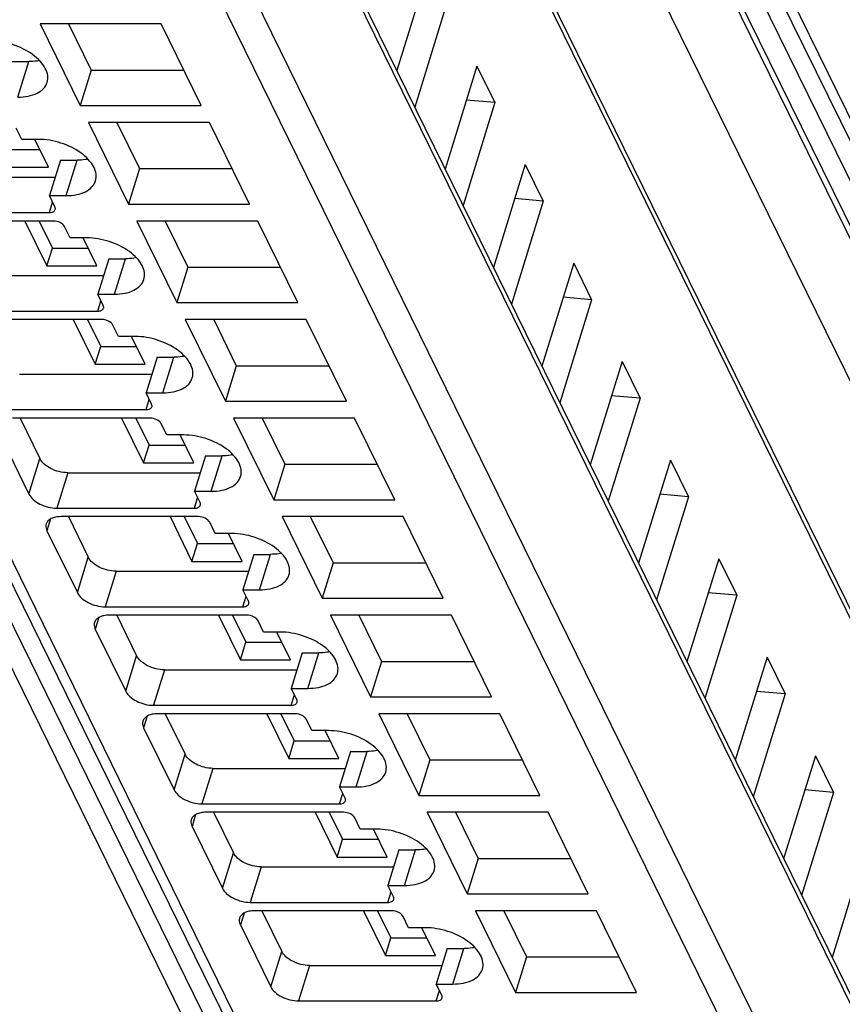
# Model space of a CAD drawing. Header units: millimetres. Extents: x 0 to 841, y 0 to 594.
# Tile 16 of 237: x 212 to 231, y 34 to 55. Entities that reach past the tile are written whole.
import ezdxf

# ---------------------------------------------------------------- set-up
doc = ezdxf.new("R2010")
doc.units = ezdxf.units.MM
doc.header["$LTSCALE"] = 46.255
doc.layers.get('0').update_dxf_attribs({"linetype": 'CONTINUOUS'})

msp = doc.modelspace()

# ---------------------------------------------------------------- linework, layer by layer
at = {"color": 9, "linetype": 'CONTINUOUS'}
for p, q in [((238.93525, 33.68029), (212.16349, 88.23541)), ((189.86742, 87.45865), (216.6392, 32.90348)), ((237.77419, 32.90348), (211.00241, 87.45865)), ((213.17026, 87.45865), (239.94204, 32.90348)), ((232.89319, 37.61283), (211.1132, 81.99579)), ((231.71737, 31.51324), (209.63234, 76.5178)), ((208.63647, 73.93864), (230.96553, 28.43679)), ((230.38397, 28.04512), (208.0549, 73.54697)), ((197.85866, 72.5524), (219.21159, 29.0397)), ((221.16151, 72.5524), (242.51444, 29.0397)), ((212.35089, 53.53113), (212.59295, 54.31446)), ((213.41853, 51.3555), (213.6606, 52.13883)), ((213.04892, 50.98253), (213.1201, 51.21287)), ((214.48618, 49.17986), (214.72825, 49.96319)), ((214.11657, 48.8069), (214.18775, 49.03723)), ((215.55383, 47.00423), (215.79589, 47.78756)), ((215.18421, 46.63126), (215.25539, 46.8616)), ((212.59931, 44.76643), (212.84137, 45.54976)), ((216.62147, 44.82859), (216.86354, 45.61192)), ((213.45443, 45.23895), (213.21236, 44.45563)), ((216.25186, 44.45563), (216.32304, 44.68596)), ((213.0759, 44.21734), (212.99586, 43.95834)), ((213.66695, 42.5908), (213.90902, 43.37413)), ((217.68912, 42.65296), (217.93119, 43.43629)), ((214.52207, 43.06332), (214.28001, 42.27999)), ((217.31951, 42.27999), (217.39069, 42.51033)), ((214.14355, 42.04171), (214.06351, 41.78271)), ((214.7346, 40.41516), (214.97667, 41.19849)), ((218.75677, 40.47732), (218.99883, 41.26065)), ((215.58972, 40.88769), (215.34765, 40.10436)), ((218.38715, 40.10436), (218.45833, 40.33469)), ((215.21119, 39.86607), (215.13116, 39.60707)), ((215.80225, 38.23953), (216.04431, 39.02286)), ((219.82441, 38.30169), (220.06648, 39.08502)), ((216.65737, 38.71205), (216.4153, 37.92872)), ((219.4548, 37.92872), (219.52598, 38.15906)), ((216.27884, 37.69044), (216.1988, 37.43144)), ((216.86989, 36.06389), (217.11196, 36.84722)), ((220.89206, 36.12605), (221.13412, 36.90938)), ((217.72501, 36.53642), (217.48295, 35.75309)), ((220.52245, 35.75309), (220.59363, 35.98343)), ((217.34649, 35.5148), (217.26645, 35.2558)), ((217.93754, 33.88826), (218.17961, 34.67159)), ((221.9597, 33.95042), (222.20177, 34.73375)), ((218.79266, 34.36078), (218.55059, 33.57745)), ((221.59009, 33.57745), (221.66127, 33.80779))]:
    msp.add_line(p, q, dxfattribs=at)
at = {"color": 7, "linetype": 'CONTINUOUS'}
for p, q in [((189.21175, 87.80143), (215.98354, 33.24627)), ((212.51459, 87.80143), (239.28638, 33.24627)), ((211.10154, 82.21606), (232.88153, 37.8331)), ((209.62091, 76.73367), (231.70594, 31.72911)), ((197.53083, 72.72379), (218.88376, 29.21109)), ((220.83367, 72.72379), (242.1866, 29.21109)), ((221.42155, 56.3938), (220.71858, 54.119)), ((221.8181, 55.58571), (221.11514, 53.3109)), ((212.84726, 55.14732), (213.73188, 53.34465)), ((215.51834, 55.14732), (212.84726, 55.14732)), ((213.47373, 55.14732), (213.97395, 54.12798)), ((216.40296, 53.34465), (215.51834, 55.14732)), ((212.22453, 54.31446), (212.59295, 54.31446)), ((213.97395, 54.12798), (213.73188, 53.34465)), ((213.97395, 54.12798), (216.01856, 54.12798)), ((222.4892, 54.21817), (221.78623, 51.94336)), ((222.4892, 54.21817), (222.88575, 53.41007)), ((213.73188, 53.34465), (216.40296, 53.34465)), ((222.88575, 53.41007), (222.18278, 51.13527)), ((222.88575, 53.41007), (222.2566, 53.46547)), ((212.44002, 52.59872), (212.31801, 52.84736)), ((213.91491, 52.97168), (214.79953, 51.16902)), ((216.58599, 52.97168), (213.91491, 52.97168)), ((214.54138, 52.97168), (215.0416, 51.95234)), ((217.47061, 51.16902), (216.58599, 52.97168)), ((212.80845, 52.59872), (212.44002, 52.59872)), ((213.03253, 51.98342), (212.73059, 52.59872)), ((212.04829, 52.37509), (212.84033, 52.37509)), ((211.92726, 51.98342), (213.03253, 51.98342)), ((213.29217, 52.13883), (213.05011, 51.3555)), ((213.29217, 52.13883), (213.6606, 52.13883)), ((223.55684, 52.04253), (222.85387, 49.76773)), ((223.55684, 52.04253), (223.9534, 51.23444)), ((210.25149, 51.76586), (213.17692, 51.76586)), ((215.0416, 51.95234), (214.79953, 51.16902)), ((215.0416, 51.95234), (217.08621, 51.95234)), ((213.17212, 51.10685), (213.05011, 51.3555)), ((213.05011, 51.3555), (213.41853, 51.3555)), ((214.79953, 51.16902), (217.47061, 51.16902)), ((223.9534, 51.23444), (223.25043, 48.95963)), ((223.9534, 51.23444), (223.32424, 51.28984)), ((210.00942, 50.98253), (213.04892, 50.98253)), ((213.14043, 50.79605), (210.10093, 50.79605)), ((212.50994, 50.79605), (212.99491, 49.80779)), ((212.82317, 50.79605), (213.11594, 50.19945)), ((213.50767, 50.42308), (213.38565, 50.67173)), ((214.98256, 50.79605), (215.86718, 48.99338)), ((217.65363, 50.79605), (214.98256, 50.79605)), ((215.60902, 50.79605), (216.10924, 49.77671)), ((218.53825, 48.99338), (217.65363, 50.79605)), ((213.8761, 50.42308), (213.50767, 50.42308)), ((214.10018, 49.80779), (213.79824, 50.42308)), ((212.99491, 49.80779), (213.11594, 50.19945)), ((213.11594, 50.19945), (213.90798, 50.19945)), ((212.99491, 49.80779), (214.10018, 49.80779)), ((214.35982, 49.96319), (214.11775, 49.17986)), ((214.35982, 49.96319), (214.72825, 49.96319)), ((224.62449, 49.8669), (223.92152, 47.59209)), ((224.62449, 49.8669), (225.02104, 49.05881)), ((211.31913, 49.59022), (214.24457, 49.59022)), ((216.10924, 49.77671), (215.86718, 48.99338)), ((216.10924, 49.77671), (218.15385, 49.77671)), ((214.23977, 48.93122), (214.11775, 49.17986)), ((214.11775, 49.17986), (214.48618, 49.17986)), ((215.86718, 48.99338), (218.53825, 48.99338)), ((225.02104, 49.05881), (224.31808, 46.784)), ((225.02104, 49.05881), (224.39189, 49.1142)), ((211.07707, 48.8069), (214.11657, 48.8069)), ((214.20808, 48.62041), (211.16858, 48.62041)), ((213.57758, 48.62041), (214.06255, 47.63215)), ((213.89082, 48.62041), (214.18359, 48.02382)), ((214.57532, 48.24745), (214.4533, 48.49609)), ((216.0502, 48.62041), (216.93482, 46.81775)), ((218.72128, 48.62041), (216.0502, 48.62041)), ((216.67667, 48.62041), (217.17689, 47.60107)), ((219.6059, 46.81775), (218.72128, 48.62041)), ((214.94374, 48.24745), (214.57532, 48.24745)), ((215.16783, 47.63215), (214.86588, 48.24745)), ((214.06255, 47.63215), (214.18359, 48.02382)), ((214.18359, 48.02382), (214.97562, 48.02382)), ((214.06255, 47.63215), (215.16783, 47.63215)), ((215.42747, 47.78756), (215.1854, 47.00423)), ((215.42747, 47.78756), (215.79589, 47.78756)), ((225.69214, 47.69126), (224.98917, 45.41646)), ((225.69214, 47.69126), (226.08869, 46.88317)), ((212.38678, 47.41459), (215.31221, 47.41459)), ((217.17689, 47.60107), (216.93482, 46.81775)), ((217.17689, 47.60107), (219.2215, 47.60107)), ((215.30742, 46.75558), (215.1854, 47.00423)), ((215.1854, 47.00423), (215.55383, 47.00423)), ((216.93482, 46.81775), (219.6059, 46.81775)), ((226.08869, 46.88317), (225.38572, 44.60836)), ((226.08869, 46.88317), (225.45954, 46.93857)), ((212.14471, 46.63126), (215.18421, 46.63126)), ((215.27573, 46.44478), (212.23623, 46.44478)), ((212.40216, 46.44478), (212.84137, 45.54976)), ((214.64523, 46.44478), (215.1302, 45.45652)), ((214.95846, 46.44478), (215.25123, 45.84818)), ((215.64296, 46.07181), (215.52095, 46.32046)), ((217.11785, 46.44478), (218.00247, 44.64211)), ((219.78893, 46.44478), (217.11785, 46.44478)), ((217.74432, 46.44478), (218.24454, 45.42544)), ((220.67355, 44.64211), (219.78893, 46.44478)), ((211.92822, 46.13397), (212.59931, 44.76643)), ((216.01139, 46.07181), (215.64296, 46.07181)), ((216.23547, 45.45652), (215.93353, 46.07181)), ((215.1302, 45.45652), (215.25123, 45.84818)), ((215.25123, 45.84818), (216.04327, 45.84818)), ((215.1302, 45.45652), (216.23547, 45.45652)), ((216.49511, 45.61192), (216.25305, 44.82859)), ((216.49511, 45.61192), (216.86354, 45.61192)), ((226.75978, 45.51563), (226.05681, 43.24082)), ((226.75978, 45.51563), (227.15634, 44.70754)), ((213.45443, 45.23895), (216.37986, 45.23895)), ((218.24454, 45.42544), (218.00247, 44.64211)), ((218.24454, 45.42544), (220.28915, 45.42544)), ((216.37506, 44.57995), (216.25305, 44.82859)), ((216.25305, 44.82859), (216.62147, 44.82859)), ((218.00247, 44.64211), (220.67355, 44.64211)), ((227.15634, 44.70754), (226.45337, 42.43273)), ((227.15634, 44.70754), (226.52718, 44.76293)), ((213.21236, 44.45563), (216.25186, 44.45563)), ((216.34337, 44.26915), (213.30387, 44.26915)), ((213.46981, 44.26915), (213.90902, 43.37413)), ((215.71288, 44.26915), (216.19785, 43.28088)), ((216.02611, 44.26915), (216.31888, 43.67255)), ((216.71061, 43.89618), (216.58859, 44.14482)), ((218.1855, 44.26915), (219.07012, 42.46648)), ((220.85657, 44.26915), (218.1855, 44.26915)), ((218.80899, 44.27521), (219.31218, 43.2498)), ((221.74119, 42.46648), (220.85657, 44.26915)), ((212.99586, 43.95834), (213.66695, 42.5908)), ((217.07904, 43.89618), (216.71061, 43.89618)), ((217.30312, 43.28088), (217.00118, 43.89618)), ((216.19785, 43.28088), (216.31888, 43.67255)), ((216.31888, 43.67255), (217.11092, 43.67255)), ((216.19785, 43.28088), (217.30312, 43.28088)), ((217.56276, 43.43629), (217.32069, 42.65296)), ((217.56276, 43.43629), (217.93119, 43.43629)), ((227.82743, 43.33999), (227.12446, 41.06519)), ((227.82743, 43.33999), (228.22398, 42.5319)), ((214.52207, 43.06332), (217.44751, 43.06332)), ((219.31218, 43.2498), (219.07012, 42.46648)), ((219.31218, 43.2498), (221.35679, 43.2498)), ((217.44271, 42.40432), (217.32069, 42.65296)), ((217.32069, 42.65296), (217.68912, 42.65296)), ((219.07012, 42.46648), (221.74119, 42.46648)), ((228.22398, 42.5319), (227.52102, 40.25709)), ((228.22398, 42.5319), (227.59483, 42.5873)), ((214.28001, 42.27999), (217.31951, 42.27999)), ((217.41102, 42.09351), (214.37152, 42.09351)), ((214.53746, 42.09351), (214.97667, 41.19849)), ((216.78052, 42.09351), (217.26549, 41.10525)), ((217.09376, 42.09351), (217.38652, 41.49691)), ((217.77826, 41.72054), (217.65624, 41.96919)), ((219.25314, 42.09351), (220.13776, 40.29084)), ((221.92422, 42.09351), (219.25314, 42.09351)), ((219.87961, 42.09351), (220.37983, 41.07417)), ((222.80884, 40.29084), (221.92422, 42.09351)), ((214.06351, 41.78271), (214.7346, 40.41516)), ((218.14668, 41.72054), (217.77826, 41.72054)), ((218.37076, 41.10525), (218.06882, 41.72054)), ((217.26549, 41.10525), (217.38652, 41.49691)), ((217.38652, 41.49691), (218.17856, 41.49691)), ((217.26549, 41.10525), (218.37076, 41.10525)), ((218.63041, 41.26065), (218.38834, 40.47732)), ((218.63041, 41.26065), (218.99883, 41.26065)), ((228.89508, 41.16436), (228.19211, 38.88955)), ((228.89508, 41.16436), (229.29163, 40.35627)), ((215.58972, 40.88769), (218.51515, 40.88769)), ((220.37983, 41.07417), (220.13776, 40.29084)), ((220.37983, 41.07417), (222.42444, 41.07417)), ((218.51036, 40.22868), (218.38834, 40.47732)), ((218.38834, 40.47732), (218.75677, 40.47732)), ((220.13776, 40.29084), (222.80884, 40.29084)), ((229.29163, 40.35627), (228.58866, 38.08146)), ((229.29163, 40.35627), (228.66248, 40.41166)), ((215.34765, 40.10436), (218.38715, 40.10436)), ((218.47867, 39.91788), (215.43917, 39.91788)), ((215.6051, 39.91788), (216.04431, 39.02286)), ((217.84817, 39.91788), (218.33314, 38.92961)), ((218.1614, 39.91788), (218.45417, 39.32128)), ((218.8459, 39.54491), (218.72389, 39.79355)), ((220.32079, 39.91788), (221.20541, 38.11521)), ((222.99187, 39.91788), (220.32079, 39.91788)), ((220.94726, 39.91788), (221.44748, 38.89853)), ((223.87649, 38.11521), (222.99187, 39.91788)), ((215.13116, 39.60707), (215.80225, 38.23953)), ((219.21433, 39.54491), (218.8459, 39.54491)), ((219.43841, 38.92961), (219.13647, 39.54491)), ((218.33314, 38.92961), (218.45417, 39.32128)), ((218.45417, 39.32128), (219.24621, 39.32128)), ((218.33314, 38.92961), (219.43841, 38.92961)), ((219.69805, 39.08502), (219.45599, 38.30169)), ((219.69805, 39.08502), (220.06648, 39.08502)), ((229.96272, 38.98872), (229.25975, 36.71392)), ((229.96272, 38.98872), (230.35928, 38.18063)), ((216.65737, 38.71205), (219.5828, 38.71205)), ((221.44748, 38.89853), (221.20541, 38.11521)), ((221.44748, 38.89853), (223.49209, 38.89853)), ((219.578, 38.05305), (219.45599, 38.30169)), ((219.45599, 38.30169), (219.82441, 38.30169)), ((221.20541, 38.11521), (223.87649, 38.11521)), ((230.35928, 38.18063), (229.65631, 35.90583)), ((230.35928, 38.18063), (229.73012, 38.23603)), ((216.4153, 37.92872), (219.4548, 37.92872)), ((219.54631, 37.74224), (216.50681, 37.74224)), ((216.67275, 37.74224), (217.11196, 36.84722)), ((218.91582, 37.74224), (219.40078, 36.75398)), ((219.22905, 37.74224), (219.52182, 37.14564)), ((219.91355, 37.36927), (219.79153, 37.61792)), ((221.38843, 37.74224), (222.27306, 35.93957)), ((224.05951, 37.74224), (221.38843, 37.74224)), ((222.0149, 37.74224), (222.51512, 36.7229)), ((224.94413, 35.93957), (224.05951, 37.74224)), ((216.1988, 37.43144), (216.86989, 36.06389)), ((220.28197, 37.36927), (219.91355, 37.36927)), ((220.50606, 36.75398), (220.20411, 37.36927)), ((219.40078, 36.75398), (219.52182, 37.14564)), ((219.52182, 37.14564), (220.31386, 37.14564)), ((219.40078, 36.75398), (220.50606, 36.75398)), ((220.7657, 36.90938), (220.52363, 36.12605)), ((220.7657, 36.90938), (221.13412, 36.90938)), ((231.03037, 36.81309), (230.3274, 34.53828)), ((217.72501, 36.53642), (220.65045, 36.53642)), ((222.51512, 36.7229), (222.27306, 35.93957)), ((222.51512, 36.7229), (224.55973, 36.7229)), ((220.64565, 35.87741), (220.52363, 36.12605)), ((220.52363, 36.12605), (220.89206, 36.12605)), ((222.27306, 35.93957), (224.94413, 35.93957)), ((217.48295, 35.75309), (220.52245, 35.75309)), ((220.61396, 35.56661), (217.57446, 35.56661)), ((217.74039, 35.56661), (218.17961, 34.67159)), ((219.98346, 35.56661), (220.46843, 34.57834)), ((220.2967, 35.56661), (220.58946, 34.97001)), ((220.9812, 35.19364), (220.85918, 35.44228)), ((222.45608, 35.56661), (223.3407, 33.76394)), ((225.12716, 35.56661), (222.45608, 35.56661)), ((223.08255, 35.56661), (223.58277, 34.54726)), ((226.01178, 33.76394), (225.12716, 35.56661)), ((217.26645, 35.2558), (217.93754, 33.88826)), ((221.34962, 35.19364), (220.9812, 35.19364)), ((221.5737, 34.57834), (221.27176, 35.19364)), ((220.46843, 34.57834), (220.58946, 34.97001)), ((220.58946, 34.97001), (221.3815, 34.97001)), ((220.46843, 34.57834), (221.5737, 34.57834)), ((221.83335, 34.73375), (221.59128, 33.95042)), ((221.83335, 34.73375), (222.20177, 34.73375)), ((218.79266, 34.36078), (221.71809, 34.36078)), ((223.58277, 34.54726), (223.3407, 33.76394)), ((223.58277, 34.54726), (225.62738, 34.54726)), ((221.7133, 33.70178), (221.59128, 33.95042)), ((221.59128, 33.95042), (221.9597, 33.95042)), ((223.3407, 33.76394), (226.01178, 33.76394)), ((218.55059, 33.57745), (221.59009, 33.57745))]:
    msp.add_line(p, q, dxfattribs=at)
for points, knots in [([(213.00124, 53.8575), (213.01598, 53.90525), (213.02281, 54.0149), (212.96364, 54.17854), (212.84622, 54.33639), (212.61409, 54.53645), (212.24135, 54.71562), (211.90789, 54.77435), (211.7408, 54.77435)], [0, 0, 0, 0, 0.08651326, 0.18324425, 0.2955517, 0.42361951, 0.71069026, 1, 1, 1, 1]), ([(212.8336, 54.33826), (212.8147, 54.33425), (212.73526, 54.31991), (212.65432, 54.31446), (212.59295, 54.31446)], [0, 0, 0, 0, 0.23947121, 1, 1, 1, 1]), ([(212.35089, 53.53113), (212.42916, 53.53113), (212.5766, 53.54358), (212.77472, 53.60582), (212.92571, 53.70929), (212.98586, 53.80772), (213.00124, 53.8575)], [0, 0, 0, 0, 0.30376172, 0.57000494, 0.79777765, 1, 1, 1, 1]), ([(214.06888, 51.68187), (214.08363, 51.72961), (214.09046, 51.83927), (214.03129, 52.00291), (213.91386, 52.16075), (213.68173, 52.36082), (213.309, 52.53998), (212.97554, 52.59872), (212.80845, 52.59872)], [0, 0, 0, 0, 0.08651326, 0.18324425, 0.2955517, 0.42361951, 0.71069026, 1, 1, 1, 1]), ([(213.90125, 52.16262), (213.88234, 52.15862), (213.80291, 52.14428), (213.72197, 52.13883), (213.6606, 52.13883)], [0, 0, 0, 0, 0.23947121, 1, 1, 1, 1]), ([(213.41853, 51.3555), (213.4968, 51.3555), (213.64425, 51.36794), (213.84237, 51.43018), (213.99336, 51.53365), (214.05351, 51.63208), (214.06888, 51.68187)], [0, 0, 0, 0, 0.30376172, 0.57000494, 0.79777765, 1, 1, 1, 1]), ([(213.17899, 51.04781), (213.1804, 51.05234), (213.18425, 51.07223), (213.17889, 51.09306), (213.17212, 51.10685)], [0, 0, 0, 0, 0.23585703, 1, 1, 1, 1]), ([(213.04892, 50.98253), (213.07811, 50.98253), (213.13027, 50.98849), (213.17258, 51.02708), (213.17899, 51.04781)], [0, 0, 0, 0, 0.57363204, 1, 1, 1, 1]), ([(213.38565, 50.67173), (213.36642, 50.71092), (213.28499, 50.77237), (213.19128, 50.79605), (213.14043, 50.79605)], [0, 0, 0, 0, 0.46198205, 1, 1, 1, 1]), ([(215.13653, 49.50624), (215.15127, 49.55398), (215.15811, 49.66363), (215.09893, 49.82727), (214.98151, 49.98512), (214.74938, 50.18518), (214.37665, 50.36435), (214.04319, 50.42308), (213.8761, 50.42308)], [0, 0, 0, 0, 0.08651326, 0.18324425, 0.2955517, 0.42361951, 0.71069026, 1, 1, 1, 1]), ([(214.9689, 49.98699), (214.94999, 49.98298), (214.87055, 49.96864), (214.78961, 49.96319), (214.72825, 49.96319)], [0, 0, 0, 0, 0.23947121, 1, 1, 1, 1]), ([(214.48618, 49.17986), (214.56445, 49.17986), (214.71189, 49.19231), (214.91002, 49.25455), (215.061, 49.35802), (215.12115, 49.45645), (215.13653, 49.50624)], [0, 0, 0, 0, 0.30376172, 0.57000494, 0.79777765, 1, 1, 1, 1]), ([(214.24664, 48.87217), (214.24804, 48.8767), (214.2519, 48.89659), (214.24654, 48.91743), (214.23977, 48.93122)], [0, 0, 0, 0, 0.23585703, 1, 1, 1, 1]), ([(214.11657, 48.8069), (214.14576, 48.8069), (214.19792, 48.81286), (214.24022, 48.85145), (214.24664, 48.87217)], [0, 0, 0, 0, 0.57363204, 1, 1, 1, 1]), ([(214.4533, 48.49609), (214.43407, 48.53529), (214.35263, 48.59673), (214.25893, 48.62041), (214.20808, 48.62041)], [0, 0, 0, 0, 0.46198205, 1, 1, 1, 1]), ([(216.20418, 47.3306), (216.21892, 47.37834), (216.22575, 47.488), (216.16658, 47.65164), (216.04916, 47.80948), (215.81703, 48.00955), (215.44429, 48.18871), (215.11083, 48.24745), (214.94374, 48.24745)], [0, 0, 0, 0, 0.08651326, 0.18324425, 0.2955517, 0.42361951, 0.71069026, 1, 1, 1, 1]), ([(216.03654, 47.81135), (216.01764, 47.80735), (215.9382, 47.79301), (215.85726, 47.78756), (215.79589, 47.78756)], [0, 0, 0, 0, 0.23947121, 1, 1, 1, 1]), ([(215.55383, 47.00423), (215.6321, 47.00423), (215.77954, 47.01667), (215.97766, 47.07891), (216.12865, 47.18238), (216.1888, 47.28081), (216.20418, 47.3306)], [0, 0, 0, 0, 0.30376172, 0.57000494, 0.79777765, 1, 1, 1, 1]), ([(215.31429, 46.69654), (215.31569, 46.70107), (215.31955, 46.72096), (215.31419, 46.74179), (215.30742, 46.75558)], [0, 0, 0, 0, 0.23585703, 1, 1, 1, 1]), ([(215.18421, 46.63126), (215.2134, 46.63126), (215.26556, 46.63722), (215.30787, 46.67581), (215.31429, 46.69654)], [0, 0, 0, 0, 0.57363204, 1, 1, 1, 1]), ([(215.52095, 46.32046), (215.50171, 46.35965), (215.42028, 46.4211), (215.32657, 46.44478), (215.27573, 46.44478)], [0, 0, 0, 0, 0.46198205, 1, 1, 1, 1]), ([(217.27182, 45.15497), (217.28657, 45.20271), (217.2934, 45.31236), (217.23423, 45.476), (217.1168, 45.63385), (216.88467, 45.83391), (216.51194, 46.01308), (216.17848, 46.07181), (216.01139, 46.07181)], [0, 0, 0, 0, 0.08651326, 0.18324425, 0.2955517, 0.42361951, 0.71069026, 1, 1, 1, 1]), ([(213.45443, 45.23895), (213.32731, 45.23895), (213.13726, 45.28781), (212.93718, 45.41777), (212.86359, 45.50449), (212.84137, 45.54976)], [0, 0, 0, 0, 0.53501664, 0.78777233, 1, 1, 1, 1]), ([(217.10419, 45.63572), (217.08528, 45.63171), (217.00585, 45.61737), (216.92491, 45.61192), (216.86354, 45.61192)], [0, 0, 0, 0, 0.23947121, 1, 1, 1, 1]), ([(216.62147, 44.82859), (216.69974, 44.82859), (216.84719, 44.84104), (217.04531, 44.90328), (217.1963, 45.00675), (217.25645, 45.10518), (217.27182, 45.15497)], [0, 0, 0, 0, 0.30376172, 0.57000494, 0.79777765, 1, 1, 1, 1]), ([(212.59931, 44.76643), (212.62152, 44.72117), (212.69511, 44.63444), (212.89519, 44.50448), (213.08525, 44.45563), (213.21236, 44.45563)], [0, 0, 0, 0, 0.21222789, 0.46498369, 1, 1, 1, 1]), ([(216.38193, 44.5209), (216.38334, 44.52543), (216.38719, 44.54532), (216.38183, 44.56616), (216.37506, 44.57995)], [0, 0, 0, 0, 0.23585703, 1, 1, 1, 1]), ([(216.25186, 44.45563), (216.28105, 44.45563), (216.33321, 44.46159), (216.37552, 44.50018), (216.38193, 44.5209)], [0, 0, 0, 0, 0.57363204, 1, 1, 1, 1]), ([(213.30387, 44.26915), (213.26474, 44.26915), (213.19102, 44.26292), (213.09195, 44.23181), (213.01647, 44.18006), (212.98638, 44.13085), (212.97868, 44.10596)], [0, 0, 0, 0, 0.30375974, 0.56999726, 0.79778841, 1, 1, 1, 1]), ([(216.58859, 44.14482), (216.56936, 44.18402), (216.48793, 44.24546), (216.39422, 44.26915), (216.34337, 44.26915)], [0, 0, 0, 0, 0.46198205, 1, 1, 1, 1]), ([(212.97868, 44.10596), (212.97519, 44.09465), (212.96549, 44.04493), (212.97894, 43.99283), (212.99586, 43.95834)], [0, 0, 0, 0, 0.23564532, 1, 1, 1, 1]), ([(218.33947, 42.97933), (218.35421, 43.02707), (218.36104, 43.13673), (218.30187, 43.30037), (218.18445, 43.45821), (217.95232, 43.65828), (217.57959, 43.83744), (217.24613, 43.89618), (217.07904, 43.89618)], [0, 0, 0, 0, 0.08651326, 0.18324425, 0.2955517, 0.42361951, 0.71069026, 1, 1, 1, 1]), ([(214.52207, 43.06332), (214.39496, 43.06332), (214.2049, 43.11217), (214.00482, 43.24213), (213.93123, 43.32886), (213.90902, 43.37413)], [0, 0, 0, 0, 0.53501664, 0.78777233, 1, 1, 1, 1]), ([(218.17184, 43.46008), (218.15293, 43.45608), (218.07349, 43.44174), (217.99255, 43.43629), (217.93119, 43.43629)], [0, 0, 0, 0, 0.23947121, 1, 1, 1, 1]), ([(217.68912, 42.65296), (217.76739, 42.65296), (217.91483, 42.6654), (218.11296, 42.72764), (218.26394, 42.83111), (218.32409, 42.92954), (218.33947, 42.97933)], [0, 0, 0, 0, 0.30376172, 0.57000494, 0.79777765, 1, 1, 1, 1]), ([(213.66695, 42.5908), (213.68917, 42.54553), (213.76276, 42.45881), (213.96284, 42.32885), (214.1529, 42.27999), (214.28001, 42.27999)], [0, 0, 0, 0, 0.21222789, 0.46498369, 1, 1, 1, 1]), ([(217.44958, 42.34527), (217.45098, 42.3498), (217.45484, 42.36969), (217.44948, 42.39052), (217.44271, 42.40432)], [0, 0, 0, 0, 0.23585703, 1, 1, 1, 1]), ([(217.31951, 42.27999), (217.3487, 42.27999), (217.40086, 42.28595), (217.44316, 42.32454), (217.44958, 42.34527)], [0, 0, 0, 0, 0.57363204, 1, 1, 1, 1]), ([(214.37152, 42.09351), (214.33238, 42.09351), (214.25866, 42.08729), (214.1596, 42.05617), (214.08412, 42.00442), (214.05402, 41.95522), (214.04633, 41.93033)], [0, 0, 0, 0, 0.30375974, 0.56999726, 0.79778841, 1, 1, 1, 1]), ([(217.65624, 41.96919), (217.63701, 42.00838), (217.55557, 42.06983), (217.46186, 42.09351), (217.41102, 42.09351)], [0, 0, 0, 0, 0.46198205, 1, 1, 1, 1]), ([(214.04633, 41.93033), (214.04283, 41.91901), (214.03314, 41.86929), (214.04658, 41.8172), (214.06351, 41.78271)], [0, 0, 0, 0, 0.23564532, 1, 1, 1, 1]), ([(219.40712, 40.8037), (219.42186, 40.85144), (219.42869, 40.96109), (219.36952, 41.12473), (219.2521, 41.28258), (219.01997, 41.48264), (218.64723, 41.66181), (218.31377, 41.72054), (218.14668, 41.72054)], [0, 0, 0, 0, 0.08651326, 0.18324425, 0.2955517, 0.42361951, 0.71069026, 1, 1, 1, 1]), ([(215.58972, 40.88769), (215.46261, 40.88769), (215.27255, 40.93654), (215.07247, 41.0665), (214.99888, 41.15322), (214.97667, 41.19849)], [0, 0, 0, 0, 0.53501664, 0.78777233, 1, 1, 1, 1]), ([(219.23948, 41.28445), (219.22058, 41.28044), (219.14114, 41.26611), (219.0602, 41.26065), (218.99883, 41.26065)], [0, 0, 0, 0, 0.23947121, 1, 1, 1, 1]), ([(218.75677, 40.47732), (218.83504, 40.47732), (218.98248, 40.48977), (219.1806, 40.55201), (219.33159, 40.65548), (219.39174, 40.75391), (219.40712, 40.8037)], [0, 0, 0, 0, 0.30376172, 0.57000494, 0.79777765, 1, 1, 1, 1]), ([(214.7346, 40.41516), (214.75681, 40.3699), (214.8304, 40.28317), (215.03048, 40.15321), (215.22054, 40.10436), (215.34765, 40.10436)], [0, 0, 0, 0, 0.21222789, 0.46498369, 1, 1, 1, 1]), ([(218.51723, 40.16963), (218.51863, 40.17416), (218.52249, 40.19405), (218.51713, 40.21489), (218.51036, 40.22868)], [0, 0, 0, 0, 0.23585703, 1, 1, 1, 1]), ([(218.38715, 40.10436), (218.41634, 40.10436), (218.4685, 40.11032), (218.51081, 40.14891), (218.51723, 40.16963)], [0, 0, 0, 0, 0.57363204, 1, 1, 1, 1]), ([(215.43917, 39.91788), (215.40003, 39.91788), (215.32631, 39.91165), (215.22724, 39.88054), (215.15176, 39.82879), (215.12167, 39.77958), (215.11398, 39.75469)], [0, 0, 0, 0, 0.30375974, 0.56999726, 0.79778841, 1, 1, 1, 1]), ([(218.72389, 39.79355), (218.70465, 39.83275), (218.62322, 39.89419), (218.52951, 39.91788), (218.47867, 39.91788)], [0, 0, 0, 0, 0.46198205, 1, 1, 1, 1]), ([(215.11398, 39.75469), (215.11048, 39.74338), (215.10078, 39.69366), (215.11423, 39.64156), (215.13116, 39.60707)], [0, 0, 0, 0, 0.23564532, 1, 1, 1, 1]), ([(220.47476, 38.62806), (220.48951, 38.6758), (220.49634, 38.78546), (220.43717, 38.9491), (220.31974, 39.10694), (220.08761, 39.30701), (219.71488, 39.48618), (219.38142, 39.54491), (219.21433, 39.54491)], [0, 0, 0, 0, 0.08651326, 0.18324425, 0.2955517, 0.42361951, 0.71069026, 1, 1, 1, 1]), ([(216.65737, 38.71205), (216.53025, 38.71205), (216.3402, 38.7609), (216.14012, 38.89086), (216.06653, 38.97759), (216.04431, 39.02286)], [0, 0, 0, 0, 0.53501664, 0.78777233, 1, 1, 1, 1]), ([(220.30713, 39.10881), (220.28822, 39.10481), (220.20879, 39.09047), (220.12785, 39.08502), (220.06648, 39.08502)], [0, 0, 0, 0, 0.23947121, 1, 1, 1, 1]), ([(219.82441, 38.30169), (219.90268, 38.30169), (220.05013, 38.31413), (220.24825, 38.37637), (220.39924, 38.47984), (220.45939, 38.57827), (220.47476, 38.62806)], [0, 0, 0, 0, 0.30376172, 0.57000494, 0.79777765, 1, 1, 1, 1]), ([(215.80225, 38.23953), (215.82446, 38.19426), (215.89805, 38.10754), (216.09813, 37.97758), (216.28819, 37.92872), (216.4153, 37.92872)], [0, 0, 0, 0, 0.21222789, 0.46498369, 1, 1, 1, 1]), ([(219.58487, 37.994), (219.58628, 37.99853), (219.59013, 38.01842), (219.58477, 38.03925), (219.578, 38.05305)], [0, 0, 0, 0, 0.23585703, 1, 1, 1, 1]), ([(219.4548, 37.92872), (219.48399, 37.92872), (219.53615, 37.93468), (219.57846, 37.97327), (219.58487, 37.994)], [0, 0, 0, 0, 0.57363204, 1, 1, 1, 1]), ([(216.50681, 37.74224), (216.46768, 37.74224), (216.39396, 37.73602), (216.29489, 37.7049), (216.21941, 37.65315), (216.18932, 37.60395), (216.18162, 37.57906)], [0, 0, 0, 0, 0.30375974, 0.56999726, 0.79778841, 1, 1, 1, 1]), ([(219.79153, 37.61792), (219.7723, 37.65711), (219.69086, 37.71856), (219.59716, 37.74224), (219.54631, 37.74224)], [0, 0, 0, 0, 0.46198205, 1, 1, 1, 1]), ([(216.18162, 37.57906), (216.17813, 37.56774), (216.16843, 37.51802), (216.18188, 37.46593), (216.1988, 37.43144)], [0, 0, 0, 0, 0.23564532, 1, 1, 1, 1]), ([(221.54241, 36.45243), (221.55715, 36.50017), (221.56398, 36.60982), (221.50481, 36.77346), (221.38739, 36.93131), (221.15526, 37.13137), (220.78253, 37.31054), (220.44907, 37.36927), (220.28197, 37.36927)], [0, 0, 0, 0, 0.08651326, 0.18324425, 0.2955517, 0.42361951, 0.71069026, 1, 1, 1, 1]), ([(217.72501, 36.53642), (217.5979, 36.53642), (217.40784, 36.58527), (217.20776, 36.71523), (217.13417, 36.80196), (217.11196, 36.84722)], [0, 0, 0, 0, 0.53501664, 0.78777233, 1, 1, 1, 1]), ([(221.37477, 36.93318), (221.35587, 36.92917), (221.27643, 36.91484), (221.19549, 36.90938), (221.13412, 36.90938)], [0, 0, 0, 0, 0.23947121, 1, 1, 1, 1]), ([(220.89206, 36.12605), (220.97033, 36.12605), (221.11777, 36.1385), (221.3159, 36.20074), (221.46688, 36.30421), (221.52703, 36.40264), (221.54241, 36.45243)], [0, 0, 0, 0, 0.30376172, 0.57000494, 0.79777765, 1, 1, 1, 1]), ([(216.86989, 36.06389), (216.89211, 36.01863), (216.9657, 35.9319), (217.16578, 35.80194), (217.35583, 35.75309), (217.48295, 35.75309)], [0, 0, 0, 0, 0.21222789, 0.46498369, 1, 1, 1, 1]), ([(220.65252, 35.81836), (220.65392, 35.82289), (220.65778, 35.84278), (220.65242, 35.86362), (220.64565, 35.87741)], [0, 0, 0, 0, 0.23585703, 1, 1, 1, 1]), ([(220.52245, 35.75309), (220.55164, 35.75309), (220.60379, 35.75905), (220.6461, 35.79764), (220.65252, 35.81836)], [0, 0, 0, 0, 0.57363204, 1, 1, 1, 1]), ([(217.57446, 35.56661), (217.53532, 35.56661), (217.4616, 35.56038), (217.36254, 35.52927), (217.28706, 35.47752), (217.25696, 35.42831), (217.24927, 35.40342)], [0, 0, 0, 0, 0.30375974, 0.56999726, 0.79778841, 1, 1, 1, 1]), ([(220.85918, 35.44228), (220.83995, 35.48148), (220.75851, 35.54292), (220.6648, 35.56661), (220.61396, 35.56661)], [0, 0, 0, 0, 0.46198205, 1, 1, 1, 1]), ([(217.24927, 35.40342), (217.24577, 35.39211), (217.23608, 35.34239), (217.24952, 35.29029), (217.26645, 35.2558)], [0, 0, 0, 0, 0.23564532, 1, 1, 1, 1]), ([(222.61006, 34.27679), (222.6248, 34.32453), (222.63163, 34.43419), (222.57246, 34.59783), (222.45504, 34.75567), (222.22291, 34.95574), (221.85017, 35.13491), (221.51671, 35.19364), (221.34962, 35.19364)], [0, 0, 0, 0, 0.08651326, 0.18324425, 0.2955517, 0.42361951, 0.71069026, 1, 1, 1, 1]), ([(218.79266, 34.36078), (218.66555, 34.36078), (218.47549, 34.40963), (218.27541, 34.53959), (218.20182, 34.62632), (218.17961, 34.67159)], [0, 0, 0, 0, 0.53501664, 0.78777233, 1, 1, 1, 1]), ([(222.44242, 34.75754), (222.42352, 34.75354), (222.34408, 34.7392), (222.26314, 34.73375), (222.20177, 34.73375)], [0, 0, 0, 0, 0.23947121, 1, 1, 1, 1]), ([(221.9597, 33.95042), (222.03798, 33.95042), (222.18542, 33.96286), (222.38354, 34.0251), (222.53453, 34.12857), (222.59468, 34.227), (222.61006, 34.27679)], [0, 0, 0, 0, 0.30376172, 0.57000494, 0.79777765, 1, 1, 1, 1]), ([(217.93754, 33.88826), (217.95975, 33.84299), (218.03334, 33.75627), (218.23342, 33.62631), (218.42348, 33.57745), (218.55059, 33.57745)], [0, 0, 0, 0, 0.21222789, 0.46498369, 1, 1, 1, 1]), ([(221.72017, 33.64273), (221.72157, 33.64726), (221.72543, 33.66715), (221.72007, 33.68798), (221.7133, 33.70178)], [0, 0, 0, 0, 0.23585703, 1, 1, 1, 1]), ([(221.59009, 33.57745), (221.61928, 33.57745), (221.67144, 33.58341), (221.71375, 33.622), (221.72017, 33.64273)], [0, 0, 0, 0, 0.57363204, 1, 1, 1, 1])]:
    msp.add_open_spline(points, degree=3, knots=knots, dxfattribs=at)

doc.saveas('drawing.dxf')
